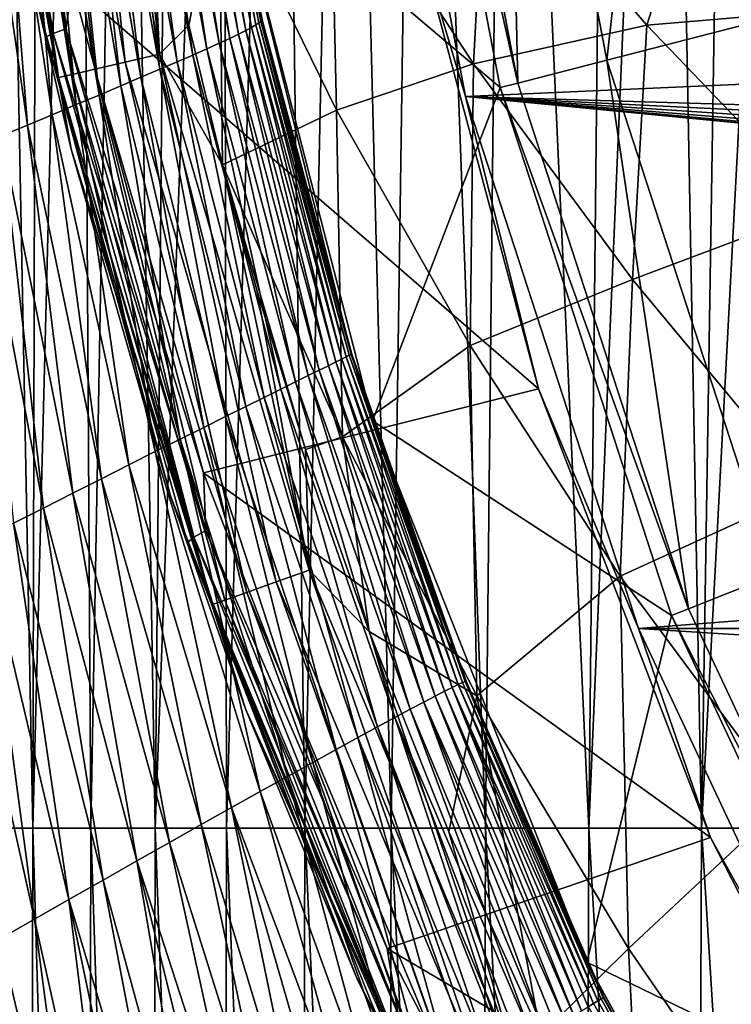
# Model space of a CAD drawing. Header units: metres. Extents: x -59 to 113, y -107 to 107.
# Tile 36 of 192: x -22.09 to -18.78, y -9.35 to -4.78. Entities that reach past the tile are written whole.
import ezdxf

# ---------------------------------------------------------------- set-up
doc = ezdxf.new("R2010")
doc.units = ezdxf.units.M
doc.layers.add('solid_20_382_333_XXX', color=7, linetype='CONTINUOUS')

msp = doc.modelspace()

# ---------------------------------------------------------------- linework, layer by layer
at = {"layer": 'solid_20_382_333_XXX'}
for points in [[(-22.266293, -8.532267, -59.252151), (-22.192207, 0, -59.451736), (-22.024551, -8.532267, -59.681259)], [(-22.024551, -8.532267, -59.681259), (-22.192207, 0, -59.451736), (-22.003141, 0, -59.769451)], [(-22.024551, -8.532267, -59.681259), (-22.003141, 0, -59.769451), (-21.807331, 0, -60.041714)], [(-22.024551, -8.532267, -59.681259), (-21.807331, 0, -60.041714), (-21.755308, -8.532267, -60.053158)], [(-21.755308, -8.532267, -60.053158), (-21.807331, 0, -60.041714), (-21.600327, 0, -60.280746)], [(-21.755308, -8.532267, -60.053158), (-21.600327, 0, -60.280746), (-21.45653, -8.532267, -60.372822)], [(-21.45653, -8.532267, -60.372822), (-21.600327, 0, -60.280746), (-21.379395, 0, -60.492622)], [(-21.45653, -8.532267, -60.372822), (-21.379395, 0, -60.492622), (-21.139942, 0, -60.682816)], [(-21.45653, -8.532267, -60.372822), (-21.139942, 0, -60.682816), (-21.126179, -8.532267, -60.645245)], [(-21.126179, -8.532267, -60.645245), (-21.139942, 0, -60.682816), (-20.876156, 0, -60.85527)], [(-21.126179, -8.532267, -60.645245), (-20.876156, 0, -60.85527), (-20.762184, -8.532267, -60.875336)], [(-20.762184, -8.532267, -60.875336), (-20.876156, 0, -60.85527), (-20.580072, 0, -61.01273)], [(-20.762184, -8.532267, -60.875336), (-20.580072, 0, -61.01273), (-20.362183, -8.532267, -61.06741)], [(-20.362183, -8.532267, -61.06741), (-20.580072, 0, -61.01273), (-20.237383, 0, -61.158085)], [(-20.362183, -8.532267, -61.06741), (-20.237383, 0, -61.158085), (-19.923643, -8.532267, -61.225437)], [(-19.923643, -8.532267, -61.225437), (-20.237383, 0, -61.158085), (-19.832119, 0, -61.291363)], [(-19.923643, -8.532267, -61.225437), (-19.832119, 0, -61.291363), (-19.444036, -8.532267, -61.35339)], [(-19.444036, -8.532267, -61.35339), (-19.832119, 0, -61.291363), (-19.351978, 0, -61.409565)], [(-19.444036, -8.532267, -61.35339), (-19.351978, 0, -61.409565), (-19.080603, 0, -61.462032)], [(-19.444036, -8.532267, -61.35339), (-19.080603, 0, -61.462032), (-18.920832, -8.532267, -61.455242)], [(-18.920832, -8.532267, -61.455242), (-19.080603, 0, -61.462032), (-18.786411, 0, -61.509796)], [(-18.920832, -8.532267, -61.455242), (-18.786411, 0, -61.509796), (-18.468052, 0, -61.552761)], [(-18.920832, -8.532267, -61.455242), (-18.468052, 0, -61.552761), (-18.351498, -8.532267, -61.534966)], [(-19.830614, -2.505197, 5.465695), (-19.360256, -4.970884, 5.465695), (-19.073509, -2.409552, 8.109305)], [(-19.360256, -4.970884, 5.465695), (-18.621109, -4.781103, 8.109305), (-19.073509, -2.409552, 8.109305)], [(-22.327274, -2.441557, 14.472493), (-21.929922, -4.846714, 14.287205), (-22.360781, -2.449949, 14.564706)], [(-22.360781, -2.449949, 14.564706), (-21.962074, -4.863312, 14.378786), (-22.005434, -4.691572, 14.454913)], [(-21.929922, -4.846714, 14.287205), (-21.962074, -4.863312, 14.378786), (-22.360781, -2.449949, 14.564706)], [(-22.267723, -2.431216, 14.398043), (-21.87204, -4.826264, 14.213533), (-22.327274, -2.441557, 14.472493)], [(-21.87204, -4.826264, 14.213533), (-21.929922, -4.846714, 14.287205), (-22.327274, -2.441557, 14.472493)], [(-22.267723, -2.431216, 14.398043), (-21.840424, -4.621317, 14.184358), (-21.87204, -4.826264, 14.213533)], [(-22.164011, -2.522545, 30.853298), (-21.736834, -5.012787, 30.853374), (-22.020891, -2.506246, 30.969244)], [(-22.020891, -2.506246, 30.969244), (-21.596535, -4.980409, 30.969397), (-21.85861, -2.487769, 31.041655)], [(-21.736834, -5.012787, 30.853374), (-21.596535, -4.980409, 30.969397), (-22.020891, -2.506246, 30.969244)], [(-21.85861, -2.487769, 31.041655), (-21.437424, -4.9437, 31.041893), (-21.681122, -2.592658, 31.069859)], [(-21.596535, -4.980409, 30.969397), (-21.437424, -4.9437, 31.041893), (-21.85861, -2.487769, 31.041655)], [(-19.830614, -2.505197, 5.465695), (-20.254408, -2.558734, 2.747503), (-19.774, -5.077116, 2.747503)], [(-19.830614, -2.505197, 5.465695), (-19.774, -5.077116, 2.747503), (-19.360256, -4.970884, 5.465695)], [(-21.905134, -5.051663, 30.53688), (-22.335798, -2.542124, 30.536896), (-22.335978, -2.71184, 30.370848)], [(-22.271982, -2.534846, 30.703665), (-22.335798, -2.542124, 30.536896), (-21.905134, -5.051663, 30.53688)], [(-22.271982, -2.534846, 30.703665), (-21.84264, -5.037218, 30.703684), (-22.164011, -2.522545, 30.853298)], [(-22.271982, -2.534846, 30.703665), (-21.905134, -5.051663, 30.53688), (-21.84264, -5.037218, 30.703684)], [(-21.84264, -5.037218, 30.703684), (-21.736834, -5.012787, 30.853374), (-22.164011, -2.522545, 30.853298)], [(-21.437424, -4.9437, 31.041893), (-21.634546, -2.956677, 31.069891), (-21.681122, -2.592658, 31.069859)], [(-19.855865, -5.098485), (-20.338303, -2.569712), (-21.119165, -4.028753)], [(-20.502197, -2.590372, 14.8), (-20.015909, -5.139401, 14.8), (-20.24855, -4.359882, 13.442054)], [(-6.540147, -4.539995, 14.8), (-20.015909, -5.139401, 14.8), (-20.502197, -2.590372, 14.8)], [(-19.774, -5.077116, 2.747503), (-20.254408, -2.558734, 2.747503), (-20.338303, -2.569712)], [(-19.774, -5.077116, 2.747503), (-20.338303, -2.569712), (-19.855865, -5.098485)], [(-22.005434, -4.691572, 14.454913), (-21.846241, -5.384399, 30.371178), (-22.335978, -2.71184, 30.370848)], [(-21.905134, -5.051663, 30.53688), (-22.335978, -2.71184, 30.370848), (-21.846241, -5.384399, 30.371178)], [(-21.437424, -4.9437, 31.041893), (-21.607052, -3.151345, 31.069912), (-21.634546, -2.956677, 31.069891)], [(-21.437424, -4.9437, 31.041893), (-21.490932, -3.865222, 31.07), (-21.607052, -3.151345, 31.069912)], [(-21.276163, -3.231941, -19.999592), (-21.290276, -3.242065, -20.170315), (-20.990057, -4.807739, -20.068867)], [(-21.266876, -3.223329, -19.827911), (-21.276163, -3.231941, -19.999592), (-20.975803, -4.798458, -19.882494)], [(-21.276163, -3.231941, -19.999592), (-20.990057, -4.807739, -20.068867), (-20.975803, -4.798458, -19.882494)], [(-21.261513, -3.216176, -19.655489), (-21.266876, -3.223329, -19.827911), (-20.966534, -4.791456, -19.69533)], [(-21.266876, -3.223329, -19.827911), (-20.975803, -4.798458, -19.882494), (-20.966534, -4.791456, -19.69533)], [(-21.259178, -3.210433, -19.482546), (-21.261513, -3.216176, -19.655489), (-20.96151, -4.786601, -19.507795)], [(-21.261513, -3.216176, -19.655489), (-20.966534, -4.791456, -19.69533), (-20.96151, -4.786601, -19.507795)], [(-21.258972, -3.206048, -19.309299), (-21.259178, -3.210433, -19.482546), (-20.959995, -4.783759, -19.320313)], [(-21.259178, -3.210433, -19.482546), (-20.96151, -4.786601, -19.507795), (-20.959995, -4.783759, -19.320313)], [(-21.258972, -3.206048, -19.309299), (-20.959995, -4.783759, -19.320313), (-20.961269, -4.782804, -19.133301)], [(-21.369261, -3.281997, -20.673429), (-21.409653, -3.29865, -20.836384), (-21.110735, -4.870282, -20.797178)], [(-21.336245, -3.267046, -20.50773), (-21.369261, -3.281997, -20.673429), (-21.069868, -4.850576, -20.618813)], [(-21.369261, -3.281997, -20.673429), (-21.110735, -4.870282, -20.797178), (-21.069868, -4.850576, -20.618813)], [(-21.310087, -3.253751, -20.33984), (-21.336245, -3.267046, -20.50773), (-21.036453, -4.833668, -20.437536)], [(-21.336245, -3.267046, -20.50773), (-21.069868, -4.850576, -20.618813), (-21.036453, -4.833668, -20.437536)], [(-21.290276, -3.242065, -20.170315), (-21.310087, -3.253751, -20.33984), (-21.010035, -4.819432, -20.254026)], [(-21.310087, -3.253751, -20.33984), (-21.036453, -4.833668, -20.437536), (-21.010035, -4.819432, -20.254026)], [(-21.290276, -3.242065, -20.170315), (-21.010035, -4.819432, -20.254026), (-20.990057, -4.807739, -20.068867)], [(-21.45787, -3.317032, -20.996037), (-21.513834, -3.337111, -21.151926), (-21.216572, -4.918546, -21.142464)], [(-21.409653, -3.29865, -20.836384), (-21.45787, -3.317032, -20.996037), (-21.159512, -4.892909, -20.971958)], [(-21.45787, -3.317032, -20.996037), (-21.216572, -4.918546, -21.142464), (-21.159512, -4.892909, -20.971958)], [(-21.409653, -3.29865, -20.836384), (-21.159512, -4.892909, -20.971958), (-21.110735, -4.870282, -20.797178)], [(-21.57708, -3.358838, -21.303661), (-21.647141, -3.382163, -21.450861), (-21.354856, -4.978714, -21.468021)], [(-21.513834, -3.337111, -21.151926), (-21.57708, -3.358838, -21.303661), (-21.281815, -4.947166, -21.308025)], [(-21.57708, -3.358838, -21.303661), (-21.354856, -4.978714, -21.468021), (-21.281815, -4.947166, -21.308025)], [(-21.513834, -3.337111, -21.151926), (-21.281815, -4.947166, -21.308025), (-21.216572, -4.918546, -21.142464)], [(-21.723564, -3.407035, -21.593143), (-21.805984, -3.433358, -21.730185), (-21.522789, -5.050359, -21.768831)], [(-21.647141, -3.382163, -21.450861), (-21.723564, -3.407035, -21.593143), (-21.435308, -5.013133, -21.621828)], [(-21.723564, -3.407035, -21.593143), (-21.522789, -5.050359, -21.768831), (-21.435308, -5.013133, -21.621828)], [(-21.647141, -3.382163, -21.450861), (-21.435308, -5.013133, -21.621828), (-21.354856, -4.978714, -21.468021)], [(-21.894032, -3.461006, -21.861691), (-21.987339, -3.48985, -21.987364), (-21.717165, -5.132612, -22.040312)], [(-21.805984, -3.433358, -21.730185), (-21.894032, -3.461006, -21.861691), (-21.616896, -5.090253, -21.908487)], [(-21.894032, -3.461006, -21.861691), (-21.717165, -5.132612, -22.040312), (-21.616896, -5.090253, -21.908487)], [(-21.805984, -3.433358, -21.730185), (-21.616896, -5.090253, -21.908487), (-21.522789, -5.050359, -21.768831)], [(-21.987339, -3.48985, -21.987364), (-22.085522, -3.51976, -22.106941), (-21.823132, -5.17723, -22.163811)], [(-21.987339, -3.48985, -21.987364), (-21.823132, -5.17723, -22.163811), (-21.717165, -5.132612, -22.040312)], [(-22.188007, -3.550585, -22.220455), (-22.293993, -3.582074, -22.328594), (-22.050076, -5.272384, -22.384298)], [(-22.085522, -3.51976, -22.106941), (-22.188007, -3.550585, -22.220455), (-21.934317, -5.223904, -22.278519)], [(-22.188007, -3.550585, -22.220455), (-22.050076, -5.272384, -22.384298), (-21.934317, -5.223904, -22.278519)], [(-22.085522, -3.51976, -22.106941), (-21.934317, -5.223904, -22.278519), (-21.823132, -5.17723, -22.163811)], [(-22.293993, -3.582074, -22.328594), (-22.169405, -5.322229, -22.482147), (-22.050076, -5.272384, -22.384298)], [(-21.437424, -4.9437, 31.041893), (-21.30003, -4.807988, 31.070152), (-21.490932, -3.865222, 31.07)], [(-21.16, -4.091309, 31.084536), (-21.490932, -3.865222, 31.07), (-21.30003, -4.807988, 31.070152)], [(-20.642864, -3.969649, 31.111393), (-21.16, -4.091309, 31.084536), (-20.615047, -5.202206, 31.099688)], [(-19.92407, -3.94513, 31.146914), (-20.642864, -3.969649, 31.111393), (-19.979336, -4.987865, 31.133436)], [(-19.979336, -4.987865, 31.133436), (-20.642864, -3.969649, 31.111393), (-20.615047, -5.202206, 31.099688)], [(-19.174643, -4.808659, 31.174383), (-19.92407, -3.94513, 31.146914), (-19.979336, -4.987865, 31.133436)], [(-18.907625, -3.972126, 31.195663), (-19.92407, -3.94513, 31.146914), (-19.174643, -4.808659, 31.174383)], [(-18.038492, -4.713429, 31.22924), (-18.907625, -3.972126, 31.195663), (-19.174643, -4.808659, 31.174383)], [(-21.119165, -4.028753), (-20.961269, -4.782804, -19.133301), (-20.545181, -6.336046, -19.130688)], [(-20.44771, -6.643883), (-21.119165, -4.028753), (-20.545181, -6.336046, -19.130688)], [(-19.855865, -5.098485), (-21.119165, -4.028753), (-20.44771, -6.643883)], [(-21.16, -4.091309, 31.084536), (-21.30003, -4.807988, 31.070152), (-21.143572, -5.455582, 31.07028)], [(-20.615047, -5.202206, 31.099688), (-21.16, -4.091309, 31.084536), (-21.143572, -5.455582, 31.07028)], [(-20.24855, -4.359882, 13.442054), (-19.67766, -6.495183, 13.175843), (-21.840424, -4.621317, 14.184358)], [(-20.015909, -5.139401, 14.8), (-19.67766, -6.495183, 13.175843), (-20.24855, -4.359882, 13.442054)], [(-6.540147, -5.540299, 14.8), (-20.015909, -5.139401, 14.8), (-6.540147, -4.539995, 14.8)], [(-21.87204, -4.826264, 14.213533), (-21.840424, -4.621317, 14.184358), (-21.232037, -6.885292, 13.900661)], [(-19.67766, -6.495183, 13.175843), (-21.232037, -6.885292, 13.900661), (-21.840424, -4.621317, 14.184358)], [(-22.005434, -4.691572, 14.454913), (-21.386152, -6.991604, 14.170468), (-21.846241, -5.384399, 30.371178)], [(-21.962074, -4.863312, 14.378786), (-21.386152, -6.991604, 14.170468), (-22.005434, -4.691572, 14.454913)], [(-18.038492, -4.713429, 31.22924), (-19.174643, -4.808659, 31.174383), (-18.360628, -5.656599, 31.2027)], [(-20.966534, -4.791456, -19.69533), (-20.975803, -4.798458, -19.882494), (-20.55599, -6.339493, -19.735153)], [(-20.96151, -4.786601, -19.507795), (-20.966534, -4.791456, -19.69533), (-20.547417, -6.335515, -19.533062)], [(-20.966534, -4.791456, -19.69533), (-20.55599, -6.339493, -19.735153), (-20.547417, -6.335515, -19.533062)], [(-20.959995, -4.783759, -19.320313), (-20.96151, -4.786601, -19.507795), (-20.543987, -6.334358, -19.331366)], [(-20.96151, -4.786601, -19.507795), (-20.547417, -6.335515, -19.533062), (-20.543987, -6.334358, -19.331366)], [(-20.959995, -4.783759, -19.320313), (-20.545181, -6.336046, -19.130688), (-20.961269, -4.782804, -19.133301)], [(-20.959995, -4.783759, -19.320313), (-20.543987, -6.334358, -19.331366), (-20.545181, -6.336046, -19.130688)], [(-19.360256, -4.970884, 5.465695), (-18.584576, -7.358178, 5.465695), (-18.621109, -4.781103, 8.109305)], [(-21.87204, -4.826264, 14.213533), (-21.222164, -7.152754, 13.910492), (-21.929922, -4.846714, 14.287205)], [(-21.87204, -4.826264, 14.213533), (-21.232037, -6.885292, 13.900661), (-21.222164, -7.152754, 13.910492)], [(-21.437424, -4.9437, 31.041893), (-21.143572, -5.455582, 31.07028), (-21.30003, -4.807988, 31.070152)], [(-21.036453, -4.833668, -20.437536), (-21.069868, -4.850576, -20.618813), (-20.652851, -6.387644, -20.534952)], [(-21.010035, -4.819432, -20.254026), (-21.036453, -4.833668, -20.437536), (-20.618145, -6.370369, -20.337543)], [(-21.036453, -4.833668, -20.437536), (-20.652851, -6.387644, -20.534952), (-20.618145, -6.370369, -20.337543)], [(-20.990057, -4.807739, -20.068867), (-21.010035, -4.819432, -20.254026), (-20.590799, -6.356719, -20.13802)], [(-21.010035, -4.819432, -20.254026), (-20.618145, -6.370369, -20.337543), (-20.590799, -6.356719, -20.13802)], [(-20.975803, -4.798458, -19.882494), (-20.990057, -4.807739, -20.068867), (-20.570267, -6.346495, -19.937014)], [(-20.990057, -4.807739, -20.068867), (-20.590799, -6.356719, -20.13802), (-20.570267, -6.346495, -19.937014)], [(-20.975803, -4.798458, -19.882494), (-20.570267, -6.346495, -19.937014), (-20.55599, -6.339493, -19.735153)], [(-19.174643, -4.808659, 31.174383), (-19.979336, -4.987865, 31.133436), (-19.241215, -5.988129, 31.156338)], [(-18.360628, -5.656599, 31.2027), (-19.174643, -4.808659, 31.174383), (-19.241215, -5.988129, 31.156338)], [(-21.929922, -4.846714, 14.287205), (-21.277346, -7.182882, 13.982903), (-21.962074, -4.863312, 14.378786)], [(-21.962074, -4.863312, 14.378786), (-21.307306, -7.207334, 14.073462), (-21.386152, -6.991604, 14.170468)], [(-21.277346, -7.182882, 13.982903), (-21.307306, -7.207334, 14.073462), (-21.962074, -4.863312, 14.378786)], [(-21.222164, -7.152754, 13.910492), (-21.277346, -7.182882, 13.982903), (-21.929922, -4.846714, 14.287205)], [(-21.110735, -4.870282, -20.797178), (-21.159512, -4.892909, -20.971958), (-20.746109, -6.433846, -20.920441)], [(-21.069868, -4.850576, -20.618813), (-21.110735, -4.870282, -20.797178), (-20.695374, -6.408739, -20.729513)], [(-21.110735, -4.870282, -20.797178), (-20.746109, -6.433846, -20.920441), (-20.695374, -6.408739, -20.729513)], [(-21.069868, -4.850576, -20.618813), (-20.695374, -6.408739, -20.729513), (-20.652851, -6.387644, -20.534952)], [(-21.216572, -4.918546, -21.142464), (-21.281815, -4.947166, -21.308025), (-20.873722, -6.496812, -21.288208)], [(-21.159512, -4.892909, -20.971958), (-21.216572, -4.918546, -21.142464), (-20.80546, -6.463158, -21.106945)], [(-21.216572, -4.918546, -21.142464), (-20.873722, -6.496812, -21.288208), (-20.80546, -6.463158, -21.106945)], [(-21.159512, -4.892909, -20.971958), (-20.80546, -6.463158, -21.106945), (-20.746109, -6.433846, -20.920441)], [(-21.596535, -4.980409, 30.969397), (-20.895258, -7.390814, 30.969707), (-21.437424, -4.9437, 31.041893)], [(-21.437424, -4.9437, 31.041893), (-20.741377, -7.336361, 31.042334), (-21.143572, -5.455582, 31.07028)], [(-20.895258, -7.390814, 30.969707), (-20.741377, -7.336361, 31.042334), (-21.437424, -4.9437, 31.041893)], [(-21.281815, -4.947166, -21.308025), (-21.354856, -4.978714, -21.468021), (-20.950771, -6.534774, -21.463366)], [(-21.281815, -4.947166, -21.308025), (-20.950771, -6.534774, -21.463366), (-20.873722, -6.496812, -21.288208)], [(-19.360256, -4.970884, 5.465695), (-19.774, -5.077116, 2.747503), (-18.981743, -7.515427, 2.747503)], [(-19.360256, -4.970884, 5.465695), (-18.981743, -7.515427, 2.747503), (-18.584576, -7.358178, 5.465695)], [(-21.84264, -5.037218, 30.703684), (-21.133152, -7.475041, 30.703793), (-21.736834, -5.012787, 30.853374)], [(-21.736834, -5.012787, 30.853374), (-21.030905, -7.438829, 30.853569), (-21.596535, -4.980409, 30.969397)], [(-21.133152, -7.475041, 30.703793), (-21.030905, -7.438829, 30.853569), (-21.736834, -5.012787, 30.853374)], [(-21.030905, -7.438829, 30.853569), (-20.895258, -7.390814, 30.969707), (-21.596535, -4.980409, 30.969397)], [(-21.435308, -5.013133, -21.621828), (-21.522789, -5.050359, -21.768831), (-21.129984, -6.62334, -21.791941)], [(-21.354856, -4.978714, -21.468021), (-21.435308, -5.013133, -21.621828), (-21.036297, -6.576974, -21.631559)], [(-21.435308, -5.013133, -21.621828), (-21.129984, -6.62334, -21.791941), (-21.036297, -6.576974, -21.631559)], [(-21.354856, -4.978714, -21.468021), (-21.036297, -6.576974, -21.631559), (-20.950771, -6.534774, -21.463366)], [(-19.979336, -4.987865, 31.133436), (-20.615047, -5.202206, 31.099688), (-19.994398, -6.294566, 31.115513)], [(-19.241215, -5.988129, 31.156338), (-19.979336, -4.987865, 31.133436), (-19.994398, -6.294566, 31.115513)], [(-21.84264, -5.037218, 30.703684), (-21.905134, -5.051663, 30.53688), (-21.193481, -7.496431, 30.536938)], [(-21.193481, -7.496431, 30.536938), (-21.905134, -5.051663, 30.53688), (-21.846241, -5.384399, 30.371178)], [(-21.84264, -5.037218, 30.703684), (-21.193481, -7.496431, 30.536938), (-21.133152, -7.475041, 30.703793)], [(-21.522789, -5.050359, -21.768831), (-21.616896, -5.090253, -21.908487), (-21.231516, -6.67379, -21.943659)], [(-21.522789, -5.050359, -21.768831), (-21.231516, -6.67379, -21.943659), (-21.129984, -6.62334, -21.791941)], [(-21.616896, -5.090253, -21.908487), (-21.717165, -5.132612, -22.040312), (-21.340454, -6.728133, -22.08596)], [(-21.616896, -5.090253, -21.908487), (-21.340454, -6.728133, -22.08596), (-21.231516, -6.67379, -21.943659)], [(-19.060303, -7.546841), (-19.855865, -5.098485), (-20.44771, -6.643883)], [(-18.981743, -7.515427, 2.747503), (-19.774, -5.077116, 2.747503), (-19.855865, -5.098485)], [(-18.981743, -7.515427, 2.747503), (-19.855865, -5.098485), (-19.060303, -7.546841)], [(-21.717165, -5.132612, -22.040312), (-21.823132, -5.17723, -22.163811), (-21.456236, -6.786093, -22.218161)], [(-21.717165, -5.132612, -22.040312), (-21.456236, -6.786093, -22.218161), (-21.340454, -6.728133, -22.08596)], [(-20.015909, -5.139401, 14.8), (-19.214075, -7.607193, 14.8), (-19.67766, -6.495183, 13.175843)], [(-5.540299, -6.540147, 14.8), (-19.214075, -7.607193, 14.8), (-20.015909, -5.139401, 14.8)], [(-6.506042, -5.799235, 14.8), (-20.015909, -5.139401, 14.8), (-6.540147, -5.540299, 14.8)], [(-6.406137, -6.040351, 14.8), (-20.015909, -5.139401, 14.8), (-6.506042, -5.799235, 14.8)], [(-6.247313, -6.247313, 14.8), (-20.015909, -5.139401, 14.8), (-6.406137, -6.040351, 14.8)], [(-6.040351, -6.406137, 14.8), (-20.015909, -5.139401, 14.8), (-6.247313, -6.247313, 14.8)], [(-5.799235, -6.506042, 14.8), (-20.015909, -5.139401, 14.8), (-6.040351, -6.406137, 14.8)], [(-5.540299, -6.540147, 14.8), (-20.015909, -5.139401, 14.8), (-5.799235, -6.506042, 14.8)], [(-21.823132, -5.17723, -22.163811), (-21.934317, -5.223904, -22.278519), (-21.578293, -6.847388, -22.339577)], [(-21.823132, -5.17723, -22.163811), (-21.578293, -6.847388, -22.339577), (-21.456236, -6.786093, -22.218161)], [(-20.615047, -5.202206, 31.099688), (-21.143572, -5.455582, 31.07028), (-20.587147, -6.717081, 31.080002)], [(-19.994398, -6.294566, 31.115513), (-20.615047, -5.202206, 31.099688), (-20.587147, -6.717081, 31.080002)], [(-21.934317, -5.223904, -22.278519), (-22.050076, -5.272384, -22.384298), (-21.706053, -6.911736, -22.449537)], [(-21.934317, -5.223904, -22.278519), (-21.706053, -6.911736, -22.449537), (-21.578293, -6.847388, -22.339577)], [(-22.050076, -5.272384, -22.384298), (-22.169405, -5.322229, -22.482147), (-21.838793, -6.978793, -22.547735)], [(-22.050076, -5.272384, -22.384298), (-21.838793, -6.978793, -22.547735), (-21.706053, -6.911736, -22.449537)], [(-22.169405, -5.322229, -22.482147), (-22.291189, -5.372928, -22.573452), (-21.975294, -7.047926, -22.63549)], [(-22.169405, -5.322229, -22.482147), (-21.975294, -7.047926, -22.63549), (-21.838793, -6.978793, -22.547735)], [(-22.291189, -5.372928, -22.573452), (-22.114178, -7.1184, -22.714685), (-21.975294, -7.047926, -22.63549)], [(-21.386152, -6.991604, 14.170468), (-21.037901, -7.978516, 30.372026), (-21.846241, -5.384399, 30.371178)], [(-21.193481, -7.496431, 30.536938), (-21.846241, -5.384399, 30.371178), (-21.037901, -7.978516, 30.372026)], [(-20.758293, -6.776513, 31.070601), (-21.143572, -5.455582, 31.07028), (-20.985033, -6.037209, 31.070412)], [(-20.741377, -7.336361, 31.042334), (-20.985033, -6.037209, 31.070412), (-21.143572, -5.455582, 31.07028)], [(-20.587147, -6.717081, 31.080002), (-21.143572, -5.455582, 31.07028), (-20.758293, -6.776513, 31.070601)], [(-18.360628, -5.656599, 31.2027), (-19.241215, -5.988129, 31.156338), (-18.428169, -6.966276, 31.180054)], [(-19.241215, -5.988129, 31.156338), (-19.994398, -6.294566, 31.115513), (-19.297846, -7.364106, 31.131989)], [(-18.428169, -6.966276, 31.180054), (-19.241215, -5.988129, 31.156338), (-19.297846, -7.364106, 31.131989)], [(-20.741377, -7.336361, 31.042334), (-20.758293, -6.776513, 31.070601), (-20.985033, -6.037209, 31.070412)], [(-19.994398, -6.294566, 31.115513), (-20.587147, -6.717081, 31.080002), (-19.964401, -7.919205, 31.089758)], [(-19.297846, -7.364106, 31.131989), (-19.994398, -6.294566, 31.115513), (-19.964401, -7.919205, 31.089758)], [(-20.570267, -6.346495, -19.937014), (-20.590799, -6.356719, -20.13802), (-20.050642, -7.865855, -19.981392)], [(-20.55599, -6.339493, -19.735153), (-20.570267, -6.346495, -19.937014), (-20.030905, -7.856777, -19.767748)], [(-20.570267, -6.346495, -19.937014), (-20.050642, -7.865855, -19.981392), (-20.030905, -7.856777, -19.767748)], [(-20.547417, -6.335515, -19.533062), (-20.55599, -6.339493, -19.735153), (-20.018509, -7.851822, -19.553795)], [(-20.55599, -6.339493, -19.735153), (-20.030905, -7.856777, -19.767748), (-20.018509, -7.851822, -19.553795)], [(-20.543987, -6.334358, -19.331366), (-20.547417, -6.335515, -19.533062), (-20.013073, -7.850773, -19.340311)], [(-20.547417, -6.335515, -19.533062), (-20.018509, -7.851822, -19.553795), (-20.013073, -7.850773, -19.340311)], [(-20.543987, -6.334358, -19.331366), (-20.295902, -7.094108, -19.129395), (-20.545181, -6.336046, -19.130688)], [(-20.44771, -6.643883), (-20.545181, -6.336046, -19.130688), (-20.295902, -7.094108, -19.129395)], [(-20.543987, -6.334358, -19.331366), (-20.014145, -7.853914, -19.128065), (-20.295902, -7.094108, -19.129395)], [(-20.543987, -6.334358, -19.331366), (-20.013073, -7.850773, -19.340311), (-20.014145, -7.853914, -19.128065)], [(-20.652851, -6.387644, -20.534952), (-20.695374, -6.408739, -20.729513), (-20.157717, -7.920006, -20.612701)], [(-20.618145, -6.370369, -20.337543), (-20.652851, -6.387644, -20.534952), (-20.113668, -7.897253, -20.404648)], [(-20.652851, -6.387644, -20.534952), (-20.157717, -7.920006, -20.612701), (-20.113668, -7.897253, -20.404648)], [(-20.590799, -6.356719, -20.13802), (-20.618145, -6.370369, -20.337543), (-20.078102, -7.879275, -20.193951)], [(-20.618145, -6.370369, -20.337543), (-20.113668, -7.897253, -20.404648), (-20.078102, -7.879275, -20.193951)], [(-20.590799, -6.356719, -20.13802), (-20.078102, -7.879275, -20.193951), (-20.050642, -7.865855, -19.981392)], [(-20.746109, -6.433846, -20.920441), (-20.80546, -6.463158, -21.106945), (-20.27264, -7.98069, -21.017561)], [(-20.695374, -6.408739, -20.729513), (-20.746109, -6.433846, -20.920441), (-20.210596, -7.947749, -20.817289)], [(-20.746109, -6.433846, -20.920441), (-20.27264, -7.98069, -21.017561), (-20.210596, -7.947749, -20.817289)], [(-20.695374, -6.408739, -20.729513), (-20.210596, -7.947749, -20.817289), (-20.157717, -7.920006, -20.612701)], [(-20.80546, -6.463158, -21.106945), (-20.873722, -6.496812, -21.288208), (-20.344179, -8.019039, -21.212664)], [(-20.80546, -6.463158, -21.106945), (-20.344179, -8.019039, -21.212664), (-20.27264, -7.98069, -21.017561)], [(-19.67766, -6.495183, 13.175843), (-18.87866, -8.57514, 12.803264), (-21.232037, -6.885292, 13.900661)], [(-20.873722, -6.496812, -21.288208), (-20.950771, -6.534774, -21.463366), (-20.425428, -8.06294, -21.401709)], [(-20.873722, -6.496812, -21.288208), (-20.425428, -8.06294, -21.401709), (-20.344179, -8.019039, -21.212664)], [(-19.214075, -7.607193, 14.8), (-18.87866, -8.57514, 12.803264), (-19.67766, -6.495183, 13.175843)], [(-20.950771, -6.534774, -21.463366), (-21.036297, -6.576974, -21.631559), (-20.516216, -8.112325, -21.583702)], [(-20.950771, -6.534774, -21.463366), (-20.516216, -8.112325, -21.583702), (-20.425428, -8.06294, -21.401709)], [(-5.540299, -6.540147, 14.8), (19.214075, -7.607193, 14.8), (-19.214075, -7.607193, 14.8)], [(-21.036297, -6.576974, -21.631559), (-21.129984, -6.62334, -21.791941), (-20.616272, -8.167082, -21.757641)], [(-21.036297, -6.576974, -21.631559), (-20.616272, -8.167082, -21.757641), (-20.516216, -8.112325, -21.583702)], [(-21.129984, -6.62334, -21.791941), (-21.231516, -6.67379, -21.943659), (-20.725319, -8.227101, -21.92252)], [(-21.129984, -6.62334, -21.791941), (-20.725319, -8.227101, -21.92252), (-20.616272, -8.167082, -21.757641)], [(-20.44771, -6.643883), (-20.295902, -7.094108, -19.129395), (-20.014145, -7.853914, -19.128065)], [(-19.453793, -9.154233), (-20.44771, -6.643883), (-20.014145, -7.853914, -19.128065)], [(-19.060303, -7.546841), (-20.44771, -6.643883), (-19.453793, -9.154233)], [(-21.231516, -6.67379, -21.943659), (-21.340454, -6.728133, -22.08596), (-20.843071, -8.292263, -22.077341)], [(-21.231516, -6.67379, -21.943659), (-20.843071, -8.292263, -22.077341), (-20.725319, -8.227101, -21.92252)], [(-21.340454, -6.728133, -22.08596), (-21.456236, -6.786093, -22.218161), (-20.969051, -8.362322, -22.221201)], [(-21.340454, -6.728133, -22.08596), (-20.969051, -8.362322, -22.221201), (-20.843071, -8.292263, -22.077341)], [(-20.587147, -6.717081, 31.080002), (-20.758293, -6.776513, 31.070601), (-20.463905, -7.620068, 31.070841)], [(-19.964401, -7.919205, 31.089758), (-20.587147, -6.717081, 31.080002), (-20.463905, -7.620068, 31.070841)], [(-21.456236, -6.786093, -22.218161), (-21.578293, -6.847388, -22.339577), (-21.102617, -8.43693, -22.353277)], [(-21.456236, -6.786093, -22.218161), (-21.102617, -8.43693, -22.353277), (-20.969051, -8.362322, -22.221201)], [(-20.741377, -7.336361, 31.042334), (-20.463905, -7.620068, 31.070841), (-20.758293, -6.776513, 31.070601)], [(-21.578293, -6.847388, -22.339577), (-21.706053, -6.911736, -22.449537), (-21.243126, -8.515736, -22.472746)], [(-21.578293, -6.847388, -22.339577), (-21.243126, -8.515736, -22.472746), (-21.102617, -8.43693, -22.353277)], [(-18.87866, -8.57514, 12.803264), (-20.380287, -9.090367, 13.503484), (-21.232037, -6.885292, 13.900661)], [(-21.222164, -7.152754, 13.910492), (-21.232037, -6.885292, 13.900661), (-20.380287, -9.090367, 13.503484)], [(-21.706053, -6.911736, -22.449537), (-21.838793, -6.978793, -22.547735), (-21.389929, -8.598389, -22.578794)], [(-21.706053, -6.911736, -22.449537), (-21.389929, -8.598389, -22.578794), (-21.243126, -8.515736, -22.472746)], [(-21.838793, -6.978793, -22.547735), (-21.975294, -7.047926, -22.63549), (-21.54224, -8.684462, -22.670992)], [(-21.838793, -6.978793, -22.547735), (-21.54224, -8.684462, -22.670992), (-21.389929, -8.598389, -22.578794)], [(-18.428169, -6.966276, 31.180054), (-19.297846, -7.364106, 31.131989), (-18.526693, -8.406321, 31.149054)], [(-21.386152, -6.991604, 14.170468), (-20.52076, -9.22759, 13.773072), (-21.037901, -7.978516, 30.372026)], [(-21.307306, -7.207334, 14.073462), (-20.52076, -9.22759, 13.773072), (-21.386152, -6.991604, 14.170468)], [(-21.975294, -7.047926, -22.63549), (-22.114178, -7.1184, -22.714685), (-21.698679, -8.77316, -22.750914)], [(-21.975294, -7.047926, -22.63549), (-21.698679, -8.77316, -22.750914), (-21.54224, -8.684462, -22.670992)], [(-22.114178, -7.1184, -22.714685), (-22.254066, -7.189479, -22.787209), (-21.857647, -8.863564, -22.820827)], [(-22.114178, -7.1184, -22.714685), (-21.857647, -8.863564, -22.820827), (-21.698679, -8.77316, -22.750914)], [(-21.222164, -7.152754, 13.910492), (-20.33149, -9.380043, 13.495163), (-21.277346, -7.182882, 13.982903)], [(-21.222164, -7.152754, 13.910492), (-20.380287, -9.090367, 13.503484), (-20.33149, -9.380043, 13.495163)], [(-22.254066, -7.189479, -22.787209), (-22.393627, -7.260442, -22.854959), (-22.017557, -8.954753, -22.883001)], [(-22.254066, -7.189479, -22.787209), (-22.017557, -8.954753, -22.883001), (-21.857647, -8.863564, -22.820827)], [(-21.277346, -7.182882, 13.982903), (-20.383043, -9.419246, 13.565884), (-21.307306, -7.207334, 14.073462)], [(-21.307306, -7.207334, 14.073462), (-20.410061, -9.451063, 13.655069), (-20.52076, -9.22759, 13.773072)], [(-20.383043, -9.419246, 13.565884), (-20.410061, -9.451063, 13.655069), (-21.307306, -7.207334, 14.073462)], [(-20.33149, -9.380043, 13.495163), (-20.383043, -9.419246, 13.565884), (-21.277346, -7.182882, 13.982903)], [(-22.393627, -7.260442, -22.854959), (-22.17684, -9.045815, -22.939718), (-22.017557, -8.954753, -22.883001)], [(-20.895258, -7.390814, 30.969707), (-19.92605, -9.706628, 30.97006), (-20.741377, -7.336361, 31.042334)], [(-20.741377, -7.336361, 31.042334), (-19.77939, -9.635155, 31.042871), (-20.463905, -7.620068, 31.070841)], [(-19.92605, -9.706628, 30.97006), (-19.77939, -9.635155, 31.042871), (-20.741377, -7.336361, 31.042334)], [(-21.030905, -7.438829, 30.853569), (-20.055275, -9.769624, 30.85376), (-20.895258, -7.390814, 30.969707)], [(-20.055275, -9.769624, 30.85376), (-19.92605, -9.706628, 30.97006), (-20.895258, -7.390814, 30.969707)], [(-19.297846, -7.364106, 31.131989), (-19.964401, -7.919205, 31.089758), (-19.260002, -9.089986, 31.099924)], [(-18.526693, -8.406321, 31.149054), (-19.297846, -7.364106, 31.131989), (-19.260002, -9.089986, 31.099924)], [(-18.584576, -7.358178, 5.465695), (-18.981743, -7.515427, 2.747503), (-17.890129, -9.835216, 2.747503)], [(-21.133152, -7.475041, 30.703793), (-20.152615, -9.8171, 30.703857), (-21.030905, -7.438829, 30.853569)], [(-20.152615, -9.8171, 30.703857), (-20.055275, -9.769624, 30.85376), (-21.030905, -7.438829, 30.853569)], [(-21.133152, -7.475041, 30.703793), (-21.193481, -7.496431, 30.536938), (-20.209963, -9.8451, 30.536932)], [(-21.133152, -7.475041, 30.703793), (-20.209963, -9.8451, 30.536932), (-20.152615, -9.8171, 30.703857)], [(-20.209963, -9.8451, 30.536932), (-21.193481, -7.496431, 30.536938), (-21.037901, -7.978516, 30.372026)], [(-17.890129, -9.835216, 2.747503), (-18.981743, -7.515427, 2.747503), (-19.060303, -7.546841)], [(-17.964151, -9.876196), (-19.060303, -7.546841), (-19.453793, -9.154233)], [(-17.890129, -9.835216, 2.747503), (-19.060303, -7.546841), (-17.964151, -9.876196)], [(-19.77939, -9.635155, 31.042871), (-20.093615, -8.549676, 31.071127), (-20.463905, -7.620068, 31.070841)], [(-19.964401, -7.919205, 31.089758), (-20.463905, -7.620068, 31.070841), (-20.093615, -8.549676, 31.071127)], [(-19.214075, -7.607193, 14.8), (-18.109209, -9.955235, 14.8), (-18.87866, -8.57514, 12.803264)], [(-19.214075, -7.607193, 14.8), (19.214075, -7.607193, 14.8), (18.109209, -9.955235, 14.8)], [(-19.214075, -7.607193, 14.8), (18.109209, -9.955235, 14.8), (-18.109209, -9.955235, 14.8)], [(-20.018509, -7.851822, -19.553795), (-20.030905, -7.856777, -19.767748), (-19.386774, -9.323787, -19.66465)], [(-20.013073, -7.850773, -19.340311), (-20.018509, -7.851822, -19.553795), (-19.377499, -9.318174, -19.487116)], [(-20.018509, -7.851822, -19.553795), (-19.386774, -9.323787, -19.66465), (-19.377499, -9.318174, -19.487116)], [(-20.013073, -7.850773, -19.340311), (-19.376177, -9.317389, -19.125555), (-20.014145, -7.853914, -19.128065)], [(-20.013073, -7.850773, -19.340311), (-19.373924, -9.316016, -19.307215), (-19.376177, -9.317389, -19.125555)], [(-20.013073, -7.850773, -19.340311), (-19.377499, -9.318174, -19.487116), (-19.373924, -9.316016, -19.307215)], [(-20.113668, -7.897253, -20.404648), (-20.157717, -7.920006, -20.612701), (-19.513887, -9.400746, -20.502562)], [(-20.078102, -7.879275, -20.193951), (-20.113668, -7.897253, -20.404648), (-19.478251, -9.379173, -20.343054)], [(-20.113668, -7.897253, -20.404648), (-19.513887, -9.400746, -20.502562), (-19.478251, -9.379173, -20.343054)], [(-20.050642, -7.865855, -19.981392), (-20.078102, -7.879275, -20.193951), (-19.421915, -9.345062, -20.010937)], [(-20.078102, -7.879275, -20.193951), (-19.478251, -9.379173, -20.343054), (-19.44751, -9.360559, -20.178947)], [(-20.078102, -7.879275, -20.193951), (-19.44751, -9.360559, -20.178947), (-19.421915, -9.345062, -20.010937)], [(-20.030905, -7.856777, -19.767748), (-20.050642, -7.865855, -19.981392), (-19.401625, -9.332777, -19.839386)], [(-20.050642, -7.865855, -19.981392), (-19.421915, -9.345062, -20.010937), (-19.401625, -9.332777, -19.839386)], [(-20.030905, -7.856777, -19.767748), (-19.401625, -9.332777, -19.839386), (-19.386774, -9.323787, -19.66465)], [(-19.453793, -9.154233), (-20.014145, -7.853914, -19.128065), (-19.376177, -9.317389, -19.125555)], [(-20.157717, -7.920006, -20.612701), (-20.210596, -7.947749, -20.817289), (-19.554256, -9.425181, -20.657381)], [(-20.157717, -7.920006, -20.612701), (-19.554256, -9.425181, -20.657381), (-19.513887, -9.400746, -20.502562)], [(-19.964401, -7.919205, 31.089758), (-20.093615, -8.549676, 31.071127), (-19.666561, -9.491796, 31.071442)], [(-19.260002, -9.089986, 31.099924), (-19.964401, -7.919205, 31.089758), (-19.666561, -9.491796, 31.071442)], [(-20.52076, -9.22759, 13.773072), (-19.922777, -10.456241, 30.373289), (-21.037901, -7.978516, 30.372026)], [(-20.209963, -9.8451, 30.536932), (-21.037901, -7.978516, 30.372026), (-19.922777, -10.456241, 30.373289)], [(-20.27264, -7.98069, -21.017561), (-20.344179, -8.019039, -21.212664), (-19.703058, -9.515258, -21.094873)], [(-20.210596, -7.947749, -20.817289), (-20.27264, -7.98069, -21.017561), (-19.64887, -9.482451, -20.953415)], [(-20.27264, -7.98069, -21.017561), (-19.703058, -9.515258, -21.094873), (-19.64887, -9.482451, -20.953415)], [(-20.210596, -7.947749, -20.817289), (-19.64887, -9.482451, -20.953415), (-19.599266, -9.452425, -20.807625)], [(-20.210596, -7.947749, -20.817289), (-19.599266, -9.452425, -20.807625), (-19.554256, -9.425181, -20.657381)], [(-20.344179, -8.019039, -21.212664), (-20.425428, -8.06294, -21.401709), (-19.825268, -9.589263, -21.365103)], [(-20.344179, -8.019039, -21.212664), (-19.825268, -9.589263, -21.365103), (-19.761868, -9.550867, -21.232122)], [(-20.344179, -8.019039, -21.212664), (-19.761868, -9.550867, -21.232122), (-19.703058, -9.515258, -21.094873)], [(-20.425428, -8.06294, -21.401709), (-20.516216, -8.112325, -21.583702), (-19.892862, -9.630202, -21.493225)], [(-20.425428, -8.06294, -21.401709), (-19.892862, -9.630202, -21.493225), (-19.825268, -9.589263, -21.365103)], [(-20.516216, -8.112325, -21.583702), (-20.616272, -8.167082, -21.757641), (-20.065321, -9.734664, -21.77212)], [(-20.516216, -8.112325, -21.583702), (-20.065321, -9.734664, -21.77212), (-19.964363, -9.673511, -21.616266)], [(-20.516216, -8.112325, -21.583702), (-19.964363, -9.673511, -21.616266), (-19.892862, -9.630202, -21.493225)], [(-20.616272, -8.167082, -21.757641), (-20.725319, -8.227101, -21.92252), (-20.172159, -9.799382, -21.918291)], [(-20.616272, -8.167082, -21.757641), (-20.172159, -9.799382, -21.918291), (-20.065321, -9.734664, -21.77212)], [(-20.725319, -8.227101, -21.92252), (-20.843071, -8.292263, -22.077341), (-20.284134, -9.867249, -22.054676)], [(-20.725319, -8.227101, -21.92252), (-20.284134, -9.867249, -22.054676), (-20.172159, -9.799382, -21.918291)], [(-20.843071, -8.292263, -22.077341), (-20.969051, -8.362322, -22.221201), (-20.398157, -9.936268, -22.177652)], [(-20.843071, -8.292263, -22.077341), (-20.398157, -9.936268, -22.177652), (-20.284134, -9.867249, -22.054676)], [(-20.969051, -8.362322, -22.221201), (-21.102617, -8.43693, -22.353277), (-20.512844, -10.005699, -22.288149)], [(-20.969051, -8.362322, -22.221201), (-20.512844, -10.005699, -22.288149), (-20.398157, -9.936268, -22.177652)], [(-21.102617, -8.43693, -22.353277), (-21.243126, -8.515736, -22.472746), (-20.750278, -10.149469, -22.480791)], [(-21.102617, -8.43693, -22.353277), (-20.750278, -10.149469, -22.480791), (-20.629515, -10.076344, -22.388508)], [(-21.102617, -8.43693, -22.353277), (-20.629515, -10.076344, -22.388508), (-20.512844, -10.005699, -22.288149)], [(-18.526693, -8.406321, 31.149054), (-19.260002, -9.089986, 31.099924), (-18.477045, -10.224364, 31.110432)], [(-22.266293, -8.532267, -59.252151), (-22.041782, -17.073067, -59.494175), (-22.282997, -17.073067, -59.053463)], [(-22.266293, -8.532267, -59.252151), (-22.024551, -8.532267, -59.681259), (-22.041782, -17.073067, -59.494175)], [(-22.024551, -8.532267, -59.681259), (-21.773188, -17.073067, -59.877666), (-22.041782, -17.073067, -59.494175)], [(-22.024551, -8.532267, -59.681259), (-21.755308, -8.532267, -60.053158), (-21.773188, -17.073067, -59.877666)], [(-21.755308, -8.532267, -60.053158), (-21.475243, -17.073067, -60.208755), (-21.773188, -17.073067, -59.877666)], [(-21.755308, -8.532267, -60.053158), (-21.45653, -8.532267, -60.372822), (-21.475243, -17.073067, -60.208755)], [(-21.45653, -8.532267, -60.372822), (-21.145979, -17.073067, -60.492256), (-21.475243, -17.073067, -60.208755)], [(-21.45653, -8.532267, -60.372822), (-21.126179, -8.532267, -60.645245), (-21.145979, -17.073067, -60.492256)], [(-21.243126, -8.515736, -22.472746), (-21.389929, -8.598389, -22.578794), (-20.877537, -10.226514, -22.566425)], [(-21.243126, -8.515736, -22.472746), (-20.877537, -10.226514, -22.566425), (-20.750278, -10.149469, -22.480791)], [(-21.126179, -8.532267, -60.645245), (-20.783413, -17.073067, -60.732952), (-21.145979, -17.073067, -60.492256)], [(-21.126179, -8.532267, -60.645245), (-20.762184, -8.532267, -60.875336), (-20.783413, -17.073067, -60.732952)], [(-20.762184, -8.532267, -60.875336), (-20.385353, -17.073067, -60.935127), (-20.783413, -17.073067, -60.732952)], [(-20.762184, -8.532267, -60.875336), (-20.362183, -8.532267, -61.06741), (-20.385353, -17.073067, -60.935127)], [(-20.362183, -8.532267, -61.06741), (-19.949444, -17.073067, -61.102665), (-20.385353, -17.073067, -60.935127)], [(-20.362183, -8.532267, -61.06741), (-19.923643, -8.532267, -61.225437), (-19.949444, -17.073067, -61.102665)], [(-19.923643, -8.532267, -61.225437), (-19.473322, -17.073067, -61.239437), (-19.949444, -17.073067, -61.102665)], [(-19.923643, -8.532267, -61.225437), (-19.444036, -8.532267, -61.35339), (-19.473322, -17.073067, -61.239437)], [(-19.444036, -8.532267, -61.35339), (-18.954632, -17.073067, -61.349319), (-19.473322, -17.073067, -61.239437)], [(-19.444036, -8.532267, -61.35339), (-18.920832, -8.532267, -61.455242), (-18.954632, -17.073067, -61.349319)], [(-18.920832, -8.532267, -61.455242), (-18.39101, -17.073067, -61.436184), (-18.954632, -17.073067, -61.349319)], [(-18.920832, -8.532267, -61.455242), (-18.351498, -8.532267, -61.534966), (-18.39101, -17.073067, -61.436184)], [(-18.87866, -8.57514, 12.803264), (-17.855486, -10.574034, 12.32615), (-20.380287, -9.090367, 13.503484)], [(-19.77939, -9.635155, 31.042871), (-19.666561, -9.491796, 31.071442), (-20.093615, -8.549676, 31.071127)], [(-18.109209, -9.955235, 14.8), (-17.855486, -10.574034, 12.32615), (-18.87866, -8.57514, 12.803264)], [(-21.389929, -8.598389, -22.578794), (-21.54224, -8.684462, -22.670992), (-21.014174, -10.309228, -22.646902)], [(-21.389929, -8.598389, -22.578794), (-21.014174, -10.309228, -22.646902), (-20.877537, -10.226514, -22.566425)], [(-21.54224, -8.684462, -22.670992), (-21.698679, -8.77316, -22.750914), (-21.240343, -10.446111, -22.758526)], [(-21.54224, -8.684462, -22.670992), (-21.240343, -10.446111, -22.758526), (-21.123959, -10.375678, -22.704145)], [(-21.54224, -8.684462, -22.670992), (-21.123959, -10.375678, -22.704145), (-21.014174, -10.309228, -22.646902)], [(-21.698679, -8.77316, -22.750914), (-21.857647, -8.863564, -22.820827), (-21.363638, -10.5207, -22.809881)], [(-21.698679, -8.77316, -22.750914), (-21.363638, -10.5207, -22.809881), (-21.240343, -10.446111, -22.758526)], [(-21.857647, -8.863564, -22.820827), (-22.017557, -8.954753, -22.883001), (-21.631483, -10.682642, -22.902752)], [(-21.857647, -8.863564, -22.820827), (-21.631483, -10.682642, -22.902752), (-21.494009, -10.599541, -22.858019)], [(-21.857647, -8.863564, -22.820827), (-21.494009, -10.599541, -22.858019), (-21.363638, -10.5207, -22.809881)], [(-22.017557, -8.954753, -22.883001), (-22.17684, -9.045815, -22.939718), (-21.775997, -10.769958, -22.943949)], [(-22.017557, -8.954753, -22.883001), (-21.775997, -10.769958, -22.943949), (-21.631483, -10.682642, -22.902752)], [(-22.17684, -9.045815, -22.939718), (-22.334688, -9.136296, -22.992371), (-21.927507, -10.861466, -22.981579)], [(-22.17684, -9.045815, -22.939718), (-21.927507, -10.861466, -22.981579), (-21.775997, -10.769958, -22.943949)], [(-17.855486, -10.574034, 12.32615), (-19.286379, -11.213841, 12.993386), (-20.380287, -9.090367, 13.503484)], [(-20.33149, -9.380043, 13.495163), (-20.380287, -9.090367, 13.503484), (-19.286379, -11.213841, 12.993386)], [(-19.260002, -9.089986, 31.099924), (-19.666561, -9.491796, 31.071442), (-19.195259, -10.41289, 31.071793)], [(-18.477045, -10.224364, 31.110432), (-19.260002, -9.089986, 31.099924), (-19.195259, -10.41289, 31.071793)], [(-22.334688, -9.136296, -22.992371), (-22.085779, -10.957033, -23.015678), (-21.927507, -10.861466, -22.981579)], [(-19.453793, -9.154233), (-19.376177, -9.317389, -19.125555), (-18.210188, -11.429745, -19.120121)], [(-18.153038, -11.520289), (-19.453793, -9.154233), (-18.210188, -11.429745, -19.120121)], [(-17.964151, -9.876196), (-19.453793, -9.154233), (-18.153038, -11.520289)], [(-20.52076, -9.22759, 13.773072), (-19.409542, -11.380672, 13.26078), (-19.922777, -10.456241, 30.373289)], [(-20.410061, -9.451063, 13.655069), (-19.409542, -11.380672, 13.26078), (-20.52076, -9.22759, 13.773072)], [(-18.216311, -11.451836, -19.701797), (-19.421915, -9.345062, -20.010937), (-19.44751, -9.360559, -20.178947)], [(-18.216311, -11.451836, -19.701797), (-19.401625, -9.332777, -19.839386), (-19.421915, -9.345062, -20.010937)], [(-18.216311, -11.451836, -19.701797), (-19.386774, -9.323787, -19.66465), (-19.401625, -9.332777, -19.839386)], [(-19.377499, -9.318174, -19.487116), (-19.386774, -9.323787, -19.66465), (-18.210188, -11.429745, -19.120121)], [(-18.216311, -11.451836, -19.701797), (-18.210188, -11.429745, -19.120121), (-19.386774, -9.323787, -19.66465)], [(-19.373924, -9.316016, -19.307215), (-19.377499, -9.318174, -19.487116), (-18.210188, -11.429745, -19.120121)], [(-19.373924, -9.316016, -19.307215), (-18.210188, -11.429745, -19.120121), (-19.376177, -9.317389, -19.125555)]]:
    msp.add_3dface(points, dxfattribs=at)

doc.saveas('drawing.dxf')
